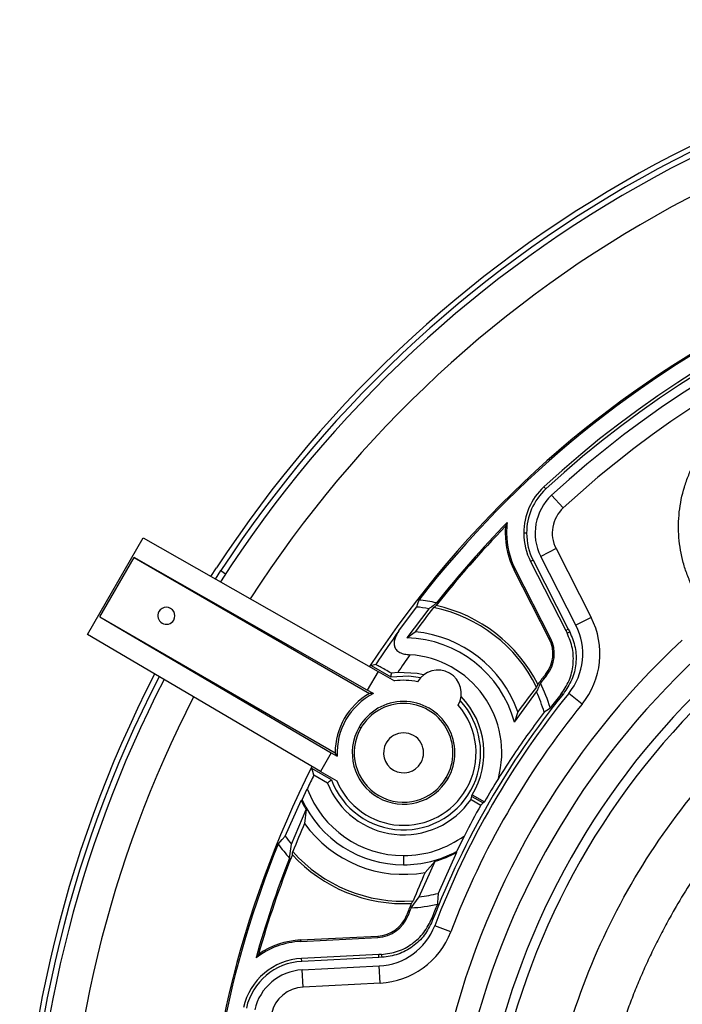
# Model space of a CAD drawing. Header units: millimetres. Extents: x 0 to 594, y 0 to 420.
# Tile 28 of 40: x 341 to 370, y 263 to 306. Entities that reach past the tile are written whole.
import ezdxf

# ---------------------------------------------------------------- set-up
doc = ezdxf.new("R2010")
doc.units = ezdxf.units.MM

msp = doc.modelspace()

# ---------------------------------------------------------------- linework, layer by layer
at = {"color": 7, "linetype": 'Continuous', "lineweight": 25}
for p, q in [((363.555064, 285.242365), (363.469244, 285.335369)), ((364.316935, 284.416717), (363.80832, 284.967908)), ((361.834163, 283.314335), (361.773075, 283.314335)), ((362.710712, 283.314335), (362.584163, 283.314335)), ((343.467206, 278.868022), (345.909844, 283.098796)), ((345.909844, 283.098796), (356.204628, 277.25662)), ((363.998764, 282.631173), (363.331065, 282.289592)), ((363.998764, 282.631173), (365.538909, 279.620602)), ((344.013551, 279.641055), (345.513551, 282.239131)), ((345.513551, 282.239131), (355.820919, 276.28817)), ((355.732987, 276.439714), (345.513551, 282.239131)), ((362.998594, 282.119507), (362.885932, 282.061871)), ((362.885932, 282.061871), (364.426076, 279.051301)), ((362.998594, 282.119507), (364.538739, 279.108936)), ((364.871209, 279.279021), (363.331065, 282.289592)), ((348.883617, 281.411213), (349.128446, 281.789459)), ((349.07959, 281.3), (349.316809, 281.666397)), ((349.316809, 281.666397), (349.526102, 281.529661)), ((362.163848, 281.692468), (362.218232, 281.72029)), ((363.703992, 278.681898), (362.163848, 281.692468)), ((363.758377, 278.70972), (362.218232, 281.72029)), ((357.118557, 279.03234), (357.881632, 280.073847)), ((358.431213, 280.001508), (357.464281, 278.726442)), ((344.013551, 279.641055), (354.145711, 273.690473)), ((344.013551, 279.641055), (354.320919, 273.690093)), ((365.538909, 279.620602), (364.871209, 279.279021)), ((357.464281, 278.726442), (357.830651, 278.988549)), ((364.538739, 279.108936), (364.426076, 279.051301)), ((364.426076, 279.051301), (364.483788, 278.938491)), ((364.538739, 279.108936), (364.602181, 278.984924)), ((353.67407, 272.873566), (343.467206, 278.868022)), ((363.703992, 278.681898), (363.758377, 278.70972)), ((356.204628, 277.25662), (355.732987, 276.439714)), ((355.90172, 277.511689), (356.757329, 277.017704)), ((356.204628, 277.25662), (356.926216, 276.840011)), ((357.065384, 277.204171), (356.785756, 277.172363)), ((363.540095, 277.119631), (363.587522, 277.081128)), ((355.999517, 276.285833), (355.732987, 276.439714)), ((362.177165, 275.032567), (363.14737, 276.358273)), ((365.140247, 275.820555), (364.557975, 276.29327)), ((362.330461, 275.489524), (362.177165, 275.032567)), ((355.447944, 274.771456), (355.372362, 274.815093)), ((354.145711, 273.690473), (353.67407, 272.873566)), ((354.145711, 273.690473), (354.412242, 273.536591)), ((354.157329, 272.514372), (353.30172, 273.008357)), ((353.98489, 272.367044), (353.391512, 272.709632)), ((353.67407, 272.873566), (354.395659, 272.456957)), ((359.193893, 272.608731), (359.269476, 272.565093)), ((352.871103, 271.633007), (353.103947, 272.119376)), ((352.13657, 270.043021), (352.83807, 271.609221)), ((360.274868, 271.652024), (360.707894, 271.402017)), ((360.309555, 271.783182), (360.810477, 271.493974)), ((360.325378, 271.849639), (360.861917, 271.539868)), ((352.406046, 269.687266), (353.049195, 271.204466)), ((353.049195, 271.204466), (352.987187, 270.599425)), ((359.983365, 270.062232), (359.640381, 269.371233)), ((352.326468, 269.083367), (352.406046, 269.687266)), ((357.320919, 269.190093), (357.320919, 268.787802)), ((359.640515, 269.325985), (358.837296, 267.535485)), ((358.006571, 267.388626), (358.699674, 268.944042)), ((358.267337, 268.451987), (358.699674, 268.944042)), ((357.647735, 266.903366), (358.006571, 267.388626)), ((357.460441, 266.58936), (357.517498, 266.567539)), ((359.385549, 265.853126), (358.68503, 266.121031)), ((352.812123, 265.494806), (356.189426, 265.666287)), ((352.815221, 265.433797), (356.192524, 265.605278)), ((356.189426, 265.666287), (356.192524, 265.605278)), ((352.812123, 265.494806), (352.815221, 265.433797)), ((356.230556, 264.856243), (352.853253, 264.684762)), ((356.236973, 264.729856), (352.85967, 264.558375)), ((356.357108, 264.862669), (356.230556, 264.856243)), ((356.236973, 264.729856), (356.230556, 264.856243)), ((356.376092, 264.73692), (356.236973, 264.729856)), ((352.85967, 264.558375), (352.853253, 264.684762)), ((352.878608, 264.185405), (356.255911, 264.356886)), ((356.293943, 263.607851), (356.255911, 264.356886)), ((352.916639, 263.43637), (352.878608, 264.185405)), ((356.293943, 263.607851), (352.916639, 263.43637))]:
    msp.add_line(p, q, dxfattribs=at)
at = {"color": 7, "linetype": 'Continuous', "lineweight": 25, "flags": 128}
for points in [[(357.9853, 280.379763), (357.92702, 280.208577), (357.881632, 280.073847)], [(358.63886, 280.055078), (358.70046, 280.102023), (358.748771, 280.13865)], [(364.483788, 278.938491), (364.550074, 278.964532), (364.602181, 278.984924)], [(356.099985, 277.55854), (355.988904, 277.532334), (355.90172, 277.511689)], [(356.785756, 277.172363), (356.7697, 277.085833), (356.757329, 277.017704)], [(356.757329, 277.017704), (357.558146, 277.056746), (358.064904, 276.98207)], [(358.196898, 277.10282), (357.920748, 277.162016), (357.065384, 277.204171)], [(364.323992, 276.278938), (364.260095, 276.255986), (364.209919, 276.237887)], [(363.750751, 275.652322), (363.598022, 275.549116), (363.477969, 275.467013)], [(353.391512, 272.709632), (353.341106, 272.876989), (353.30172, 273.008357)], [(353.98489, 272.367044), (354.081176, 272.449709), (354.157329, 272.514372)], [(352.83807, 271.609221), (352.856566, 271.622544), (352.871103, 271.633007)], [(360.707894, 271.402017), (360.765307, 271.453554), (360.810477, 271.493974)], [(360.861917, 271.539868), (360.833102, 271.514178), (360.810477, 271.493974)], [(351.827714, 269.691196), (352.000208, 269.888503), (352.13657, 270.043021)], [(352.450231, 269.229259), (352.459886, 269.305847), (352.467651, 269.366231)], [(359.640515, 269.325985), (359.640423, 269.351302), (359.640381, 269.371233)], [(358.558965, 266.450147), (358.570957, 266.383326), (358.58045, 266.330832)], [(356.376092, 264.73692), (356.365421, 264.807332), (356.357108, 264.862669)]]:
    msp.add_lwpolyline(points, dxfattribs=at)
at = {"color": 7, "linetype": 'Continuous', "lineweight": 25}
for centre, radius, start, end in [((393.47748, 252.815093), 52.975, 32.6703009, 146.8423804), ((393.47748, 252.815093), 52.5, 32.6983388, 147.3016612), ((393.47748, 252.815093), 52.75, 32.683519, 146.8423804), ((393.47748, 252.815093), 51, 32.7903136, 147.2096864), ((393.47748, 252.815093), 45, 33.219643, 146.780357), ((393.47748, 252.815093), 44.938912, 37.9426601, 142.165633), ((393.47748, 252.815093), 44.25, 47.3005817, 132.6994183), ((393.47748, 252.815093), 44.123451, 47.3005817, 132.6994183), ((393.47748, 252.815093), 43.75, 90, 132.6994183), ((393.47748, 252.815093), 43, 90, 132.6994183), ((365.334163, 283.314335), 2.75, 132.6994183, 180), ((365.334163, 283.314335), 2.623451, 132.6994183, 180), ((365.334163, 283.314335), 2.25, 132.6994183, 207.0933266), ((365.334163, 283.314335), 1.5, 132.6994183, 207.0933266), ((393.47748, 252.815093), 44.25, 135.5944864, 141.6740246), ((365.334163, 283.314335), 3.5, 172.3833814, 180), ((393.47748, 252.815093), 44.188912, 135.8236112, 141.805342), ((365.334163, 283.314335), 3.561088, 175.253535, 180), ((365.334163, 283.314335), 3.561088, 180, 207.0933266), ((365.334163, 283.314335), 3.5, 180, 207.0933266), ((365.334163, 283.314335), 2.75, 180, 207.0933266), ((365.334163, 283.314335), 2.623451, 180, 207.0933266), ((357.320919, 273.690093), 6.72258, 77.6081356, 84.3282945), ((346.928614, 279.690093), 0.375, 150, 330), ((346.928614, 279.690093), 0.375, 330, 150), ((393.47748, 252.815093), 44.223819, 141.9784869, 143.7122613), ((357.320919, 273.690093), 6.408331, 80.0227028, 84.9803425), ((357.320919, 273.690093), 6.5, 26.3121684, 78.3015896), ((357.320919, 273.690093), 6.604744, 27.0790816, 77.5148943), ((362.422978, 278.026558), 3.5, 320.9287286, 27.0933266), ((393.47748, 252.815093), 44.825386, 144.2058428, 146.4959256), ((357.320919, 273.690093), 5.322919, 19.7583246, 84.5048367), ((362.422978, 278.026558), 2.75, 320.9287286, 27.0933266), ((357.320919, 273.690093), 5.038389, 15.4530667, 88.3694922), ((393.47748, 252.815093), 35.206972, 132.8527499, 167.1472501), ((362.422978, 278.026558), 1.438912, 320.9287286, 27.0933266), ((362.422978, 278.026558), 1.5, 320.9287286, 27.0933266), ((393.47748, 252.815093), 43.825425, 144.9516842, 146.1855459), ((357.320919, 273.690093), 4.301493, 344.8531674, 86.293334), ((393.47748, 252.815093), 34.207124, 132.8527499, 167.1472501), ((358.820919, 276.28817), 1.026186, 330.2299823, 149.7700177), ((393.47748, 252.815093), 52.975, 152.6703009, 267.3296991), ((393.47748, 252.815093), 52.75, 152.683519, 267.316481), ((393.47748, 252.815093), 52.5, 152.6983388, 180), ((357.320919, 273.690093), 3.174551, 78.8596647, 97.1422649), ((393.47748, 252.815093), 38.561088, 140.9287286, 141.7335862), ((393.47748, 252.815093), 38.5, 140.9287286, 141.5824716), ((393.47748, 252.815093), 38.526181, 141.9299203, 143.9461014), ((357.320919, 273.690093), 6.408331, 16.0980956, 24.6050593), ((357.320919, 273.690093), 6.72258, 16.9709142, 26.9658692), ((393.47748, 252.815093), 51, 152.7903136, 180), ((357.320919, 273.690093), 3.375, 200.3871594, 42.7348698), ((357.320919, 273.690093), 3, 120, 180), ((357.320919, 273.690093), 2.912725, 116.9790813, 183.0209187), ((357.320919, 273.690093), 2.25, 330, 150), ((393.47748, 252.815093), 37.422959, 141.1715558, 158.8284442), ((393.47748, 252.815093), 37.25, 140.9287286, 159.0712714), ((357.320919, 273.690093), 3.523357, 328.509435, 44.3959012), ((393.47748, 252.815093), 33.103709, 135.0945428, 170.3295187), ((393.47748, 252.815093), 32.675649, 134.8730227, 170.3691568), ((393.47748, 252.815093), 37.486229, 141.3297541, 142.4671292), ((357.320919, 273.690093), 2.162725, 330, 150), ((393.47748, 252.815093), 36.5, 140.9287286, 159.0712714), ((357.320919, 273.690093), 3.174551, 330, 41.1403353), ((357.320919, 273.690093), 2.25, 150, 330), ((357.320919, 273.690093), 2.162725, 150, 330), ((357.320919, 273.690093), 0.875, 330, 150), ((357.320919, 273.690093), 0.875, 150, 330), ((393.47748, 252.815093), 45, 153.219643, 180), ((393.47748, 252.815093), 44.751284, 153.6049414, 154.4455759), ((393.47748, 252.815093), 37.608405, 148.3198798, 150.1396285), ((357.320919, 273.690093), 4.5, 200.4291089, 270), ((357.320919, 273.690093), 3.588808, 201.6329809, 325.396371), ((357.320919, 273.690093), 3.174551, 202.8577351, 330), ((357.320919, 273.690093), 4.942263, 204.9000316, 210.1942394), ((357.320919, 273.690093), 4.902292, 204.8104259, 270), ((393.47748, 252.815093), 37.673857, 150.4380739, 152.7546836), ((393.47748, 252.815093), 44.223819, 156.2877387, 158.0215131), ((357.320919, 273.690093), 5.322919, 215.4951633, 280.2416754), ((357.320919, 273.690093), 6.33866, 215.1255205, 219.1604592), ((357.320919, 273.690093), 4.5, 270, 306.27452), ((393.47748, 252.815093), 44.938912, 157.9426601, 180), ((357.320919, 273.690093), 6.794592, 216.0535543, 222.6874796), ((393.47748, 252.815093), 44.25, 158.4295736, 164.4055136), ((393.47748, 252.815093), 44.188912, 158.194658, 164.1763888), ((357.320919, 273.690093), 6.604744, 222.4851057, 272.9209184), ((357.320919, 273.690093), 6.5, 221.6984104, 273.6878316), ((357.320919, 273.690093), 4.902292, 270, 298.23821), ((357.320919, 273.690093), 4.942263, 286.1988895, 297.991383), ((393.47748, 252.815093), 38.526181, 156.0538986, 158.0700797), ((357.320919, 273.690093), 6.33866, 276.2098288, 283.8409057), ((393.47748, 252.815093), 38.561088, 158.2664138, 159.0712714), ((393.47748, 252.815093), 38.5, 158.5352238, 159.0712714), ((357.320919, 273.690093), 6.794592, 272.7569616, 282.5982313), ((393.47748, 252.815093), 37.486229, 157.6675874, 158.6702459), ((356.11646, 267.103348), 1.438912, 272.9066734, 339.0712714), ((356.11646, 267.103348), 1.5, 272.9066734, 339.0712714), ((356.11646, 267.103348), 2.75, 272.9066734, 339.0712714), ((356.11646, 267.103348), 3.5, 272.9066734, 339.0712714), ((352.992703, 261.9383), 3.5, 92.9066734, 127.6166186), ((352.992703, 261.9383), 3.561088, 92.9066734, 124.746465), ((352.992703, 261.9383), 2.75, 92.9066734, 167.3005817), ((352.992703, 261.9383), 2.623451, 92.9066734, 167.3005817), ((352.992703, 261.9383), 2.25, 92.9066734, 167.3005817), ((352.992703, 261.9383), 1.5, 92.9066734, 167.3005817)]:
    msp.add_arc(centre, radius, start, end, dxfattribs=at)
for points, knots in [([(369.971198, 280.96618), (369.888919, 281.135302), (369.814852, 281.307721), (369.683033, 281.659113), (369.625182, 281.83863), (369.478387, 282.379497), (369.415054, 282.74502), (369.370995, 283.300598), (369.364853, 283.487015), (369.370194, 283.862372), (369.381718, 284.04972), (369.441816, 284.604815), (369.51572, 284.968185), (369.677482, 285.503172), (369.740311, 285.680676), (369.881853, 286.027684), (369.960251, 286.19669), (370.217696, 286.690586), (370.418803, 287.002467), (370.765677, 287.443625), (370.889137, 287.586313), (371.146148, 287.85674), (371.28028, 287.985279), (371.699257, 288.351236), (372.000533, 288.569166), (372.32471, 288.759937)], [0, 0, 0, 0, 0.0625, 0.0625, 0.125, 0.125, 0.25, 0.25, 0.3125, 0.3125, 0.375, 0.375, 0.5, 0.5, 0.5625, 0.5625, 0.625, 0.625, 0.75, 0.75, 0.8125, 0.8125, 0.875, 0.875, 1, 1, 1, 1]), ([(361.865043, 283.778238), (361.849492, 283.746036), (361.821723, 283.688533), (361.796421, 283.633304), (361.785287, 283.609003)], [0, 0, 0, 0, 0.559999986, 1, 1, 1, 1]), ([(358.431213, 280.001508), (358.493517, 280.049767), (358.604775, 280.135943), (358.715044, 280.219355), (358.763562, 280.256056)], [0, 0, 0, 0, 0.559999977, 1, 1, 1, 1]), ([(357.118557, 279.03234), (357.053038, 278.927463), (356.954452, 278.769656), (356.899376, 278.541519), (356.90489, 278.366868), (356.982131, 278.203398), (357.146989, 278.079474), (357.362712, 278.006395), (357.520308, 277.990517), (357.599004, 277.982588)], [0, 0, 0, 0, 0.248069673, 0.373268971, 0.498935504, 0.628164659, 0.748853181, 0.874590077, 1, 1, 1, 1]), ([(364.209919, 276.237887), (364.343706, 276.436713), (364.611422, 276.834575), (364.775335, 277.542816), (364.75808, 278.270841), (364.57532, 278.715692), (364.483788, 278.938491)], [0, 0, 0, 0, 0.249517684, 0.499299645, 0.749230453, 1, 1, 1, 1]), ([(364.602181, 278.984924), (364.693515, 278.762736), (364.876277, 278.31813), (364.893913, 277.589593), (364.729228, 276.878385), (364.459225, 276.478983), (364.323992, 276.278938)], [0, 0, 0, 0, 0.249516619, 0.499291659, 0.749214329, 1, 1, 1, 1]), ([(356.785756, 277.172363), (356.692631, 277.225778), (356.506384, 277.332607), (356.285664, 277.457709), (356.132777, 277.543), (356.110917, 277.553359), (356.099985, 277.55854)], [0, 0, 0, 0, 0.249975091, 0.499943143, 0.749909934, 1, 1, 1, 1]), ([(363.312599, 276.738512), (363.282137, 276.668476), (363.22774, 276.543411), (363.171927, 276.414843), (363.14737, 276.358273)], [0, 0, 0, 0, 0.559999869, 1, 1, 1, 1]), ([(363.201644, 276.696704), (363.19157, 276.673392), (363.173581, 276.631765), (363.155448, 276.589771), (363.147469, 276.571294)], [0, 0, 0, 0, 0.560000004, 1, 1, 1, 1]), ([(355.999517, 276.285833), (355.96562, 276.286592), (355.90509, 276.287947), (355.846638, 276.288102), (355.820919, 276.28817)], [0, 0, 0, 0, 0.559999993, 1, 1, 1, 1]), ([(363.670122, 257.873137), (363.960686, 259.585465), (364.39916, 261.27267), (365.558966, 264.54694), (366.28028, 266.133958), (367.984401, 269.160832), (368.967184, 270.600644), (371.165134, 273.290445), (372.380268, 274.540393), (373.693598, 275.67691)], [0, 0, 0, 0, 0.25, 0.25, 0.5, 0.5, 0.75, 0.75, 1, 1, 1, 1]), ([(363.477969, 275.467013), (363.248933, 275.162018), (362.809436, 274.576765), (362.147918, 273.627279), (361.70011, 272.923239), (361.472976, 272.566141)], [0, 0, 0, 0, 0.349078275, 0.669843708, 1, 1, 1, 1]), ([(375.587702, 274.411233), (375.515991, 274.351372), (375.230446, 274.113013), (374.601356, 273.564532), (373.754198, 272.765598), (372.857785, 271.835722), (371.764655, 270.596431), (370.498227, 268.954617), (369.464495, 267.334445), (368.806424, 266.156028), (368.452943, 265.480557), (368.117853, 264.795513), (367.80136, 264.10127), (367.50368, 263.398214), (367.225029, 262.686729), (366.965627, 261.967202), (366.725676, 261.240028), (366.50542, 260.505602), (366.304943, 259.764346), (366.124936, 259.016582), (365.963814, 258.26301), (365.873705, 257.756812), (365.828604, 257.503457)], [0, 0, 0, 0, 0.014055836, 0.055968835, 0.125567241, 0.189201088, 0.250250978, 0.374158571, 0.500781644, 0.539006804, 0.577238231, 0.61548208, 0.653744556, 0.692031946, 0.730350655, 0.768707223, 0.807107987, 0.845559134, 0.884067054, 0.922638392, 0.961280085, 1, 1, 1, 1]), ([(354.320919, 273.690093), (354.337403, 273.661764), (354.366838, 273.611177), (354.398369, 273.559381), (354.412242, 273.536591)], [0, 0, 0, 0, 0.560000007, 1, 1, 1, 1]), ([(360.274868, 271.652024), (360.281628, 271.676405), (360.293672, 271.719846), (360.304711, 271.763867), (360.309555, 271.783182)], [0, 0, 0, 0, 0.5612336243, 1, 1, 1, 1]), ([(360.309555, 271.783182), (360.312582, 271.795562), (360.317979, 271.817644), (360.323119, 271.839873), (360.325378, 271.849639)], [0, 0, 0, 0, 0.560681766, 1, 1, 1, 1]), ([(358.837296, 267.535485), (358.830338, 267.44622), (358.817914, 267.286819), (358.807493, 267.128675), (358.802909, 267.059092)], [0, 0, 0, 0, 0.559999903, 1, 1, 1, 1]), ([(357.657481, 267.09393), (357.672632, 267.11431), (357.699688, 267.150703), (357.726989, 267.187404), (357.739001, 267.203553)], [0, 0, 0, 0, 0.56, 1, 1, 1, 1]), ([(356.357108, 264.862669), (356.594626, 264.89454), (357.069915, 264.958316), (357.708468, 265.30578), (358.241566, 265.801881), (358.453047, 266.233817), (358.558965, 266.450147)], [0, 0, 0, 0, 0.2495169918, 0.4992986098, 0.7492292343, 1, 1, 1, 1]), ([(358.58045, 266.330832), (358.475453, 266.114765), (358.265349, 265.682408), (357.733494, 265.184211), (357.093176, 264.833587), (356.615394, 264.769179), (356.376092, 264.73692)], [0, 0, 0, 0, 0.249517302, 0.499292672, 0.749215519, 1, 1, 1, 1]), ([(350.856391, 264.710694), (350.876503, 264.740262), (350.912418, 264.793063), (350.947597, 264.84259), (350.963075, 264.864382)], [0, 0, 0, 0, 0.559999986, 1, 1, 1, 1])]:
    msp.add_open_spline(points, degree=3, knots=knots, dxfattribs=at)

doc.saveas('drawing.dxf')
